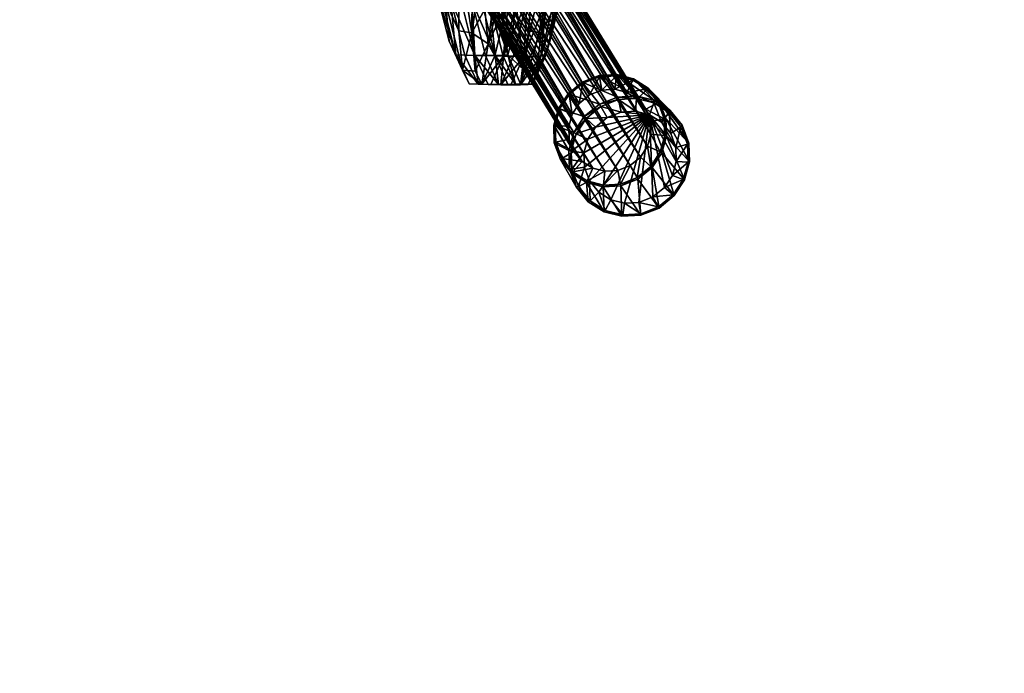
# Model space of a CAD drawing. Header units: inches. Extents: x -706 to 746, y -844 to 519.
# Tile 191 of 256: x -148.55 to -141.73, y 190.15 to 194.68. Entities that reach past the tile are written whole.
import ezdxf

# ---------------------------------------------------------------- set-up
doc = ezdxf.new("R2010")
doc.units = ezdxf.units.IN
doc.header["$MEASUREMENT"] = 0
for name, color, linetype, true_color in [('00_ground', 73, 'Continuous', 0x8fe057), ('02_ceilings', 251, 'Continuous', 0x565656), ('06_equipment', 46, 'Continuous', 0x866e08)]:
    doc.layers.add(name, color=color, linetype=linetype, true_color=true_color)

msp = doc.modelspace()

# ---------------------------------------------------------------- meshes
at = {"layer": '00_ground', "color": 251, "true_color": 0x565656}
mesh = msp.add_polyface(dxfattribs=at)
corners = [(745.801, -489.5048, -11.7981), (745.801, -489.5048, 0.0129), (745.8013, 519.417, -11.7981), (745.8013, 519.417, 0.0129), (-706.1552, 519.4172, -11.7981), (-706.1552, 519.4172, 0.0129), (-706.1554, -491.3484, -11.7981), (-706.1554, -491.3484, 0.0129), (-59.091, -491.3485, -11.7981), (-59.091, -491.3485, 0.0129), (-77.4055, -295.9132, -11.7981), (-77.4055, -295.9132, 0.0129), (-239.0611, -295.9132, -11.7981), (-239.0611, -295.9132, 0.0129), (-239.0611, -54.6686, -11.7981), (-239.0611, -54.6686, 0.0129), (214.8796, -54.6686, -11.7981), (214.8796, -54.6686, 0.0129), (214.8796, -295.9133, -11.7981), (214.8796, -295.9133, 0.0129), (187.3205, -295.9133, -11.7981), (187.3205, -295.9133, 0.0129), (187.3205, -489.5047, -11.7981), (187.3205, -489.5047, 0.0129)]
mesh.append_faces([[corners[k] for k in face] for face in [(22, 18, 0, 22), (0, 18, 2, 0), (6, 12, 8, 6), (1, 19, 23, 1), (9, 13, 7, 9), (7, 13, 5, 7)]], dxfattribs={"vtx0": -1, "vtx1": -1, "vtx3": -1, "color": 251})
mesh.append_faces([[corners[k] for k in face] for face in [(16, 4, 2, 16), (4, 14, 12, 4), (15, 3, 5, 15), (3, 17, 19, 3)]], dxfattribs={"vtx0": -1, "vtx2": -1, "vtx3": -1, "color": 251})
mesh.append_faces([[corners[k] for k in face] for face in [(0, 3, 1, 0), (2, 5, 3, 2), (4, 7, 5, 4), (6, 9, 7, 6), (8, 11, 9, 8), (10, 13, 11, 10), (12, 15, 13, 12), (14, 17, 15, 14), (16, 19, 17, 16), (18, 21, 19, 18), (20, 23, 21, 20), (22, 1, 23, 22), (8, 12, 10, 8), (23, 19, 21, 23)]], dxfattribs={"vtx0": -1, "vtx3": -1, "color": 251})
mesh.append_faces([[corners[k] for k in face] for face in [(16, 14, 4, 16), (18, 16, 2, 18), (6, 4, 12, 6), (15, 17, 3, 15), (13, 15, 5, 13), (1, 3, 19, 1)]], dxfattribs={"vtx1": -1, "vtx2": -1, "vtx3": -1, "color": 251})
mesh.append_faces([[corners[k] for k in face] for face in [(0, 2, 3, 0), (2, 4, 5, 2), (4, 6, 7, 4), (6, 8, 9, 6), (8, 10, 11, 8), (10, 12, 13, 10), (12, 14, 15, 12), (14, 16, 17, 14), (16, 18, 19, 16), (18, 20, 21, 18), (20, 22, 23, 20), (22, 0, 1, 22), (22, 20, 18, 22), (9, 11, 13, 9)]], dxfattribs={"vtx2": -1, "vtx3": -1, "color": 251})
at = {"layer": '02_ceilings'}
mesh = msp.add_polyface(dxfattribs=at)
corners = [(202.2812, 376.4129, 0.0129), (202.2812, 376.4129, 7.8869), (-226.4626, 376.413, 0.0129), (-226.4626, 376.413, 7.8869), (-226.4627, -60.9679, 0.0129), (-226.4627, -60.9679, 7.8869), (-239.0611, -60.9679, 0.0129), (-239.0611, -60.9679, 7.8869), (-239.0611, -140.3395, 0.0129), (-239.0611, -140.3395, 7.8869), (-226.4627, -140.3395, 0.0129), (-226.4627, -140.3395, 7.8869), (-226.4627, -349.4534, 0.0129), (-226.4627, -349.4534, 7.8869), (202.281, -349.4534, 0.0129), (202.281, -349.4534, 7.8869), (202.2811, -59.3933, 0.0129), (202.2811, -59.3933, 7.8869), (-62.2858, -59.3932, 0.0129), (-62.2858, -59.3932, 7.8869), (-62.2858, 63.5611, 0.0129), (-62.2858, 63.5611, 7.8869), (118.0292, 63.5611, 0.0129), (118.0292, 63.5611, 7.8869), (118.0292, 71.4351, 0.0129), (118.0292, 71.4351, 7.8869), (202.2811, 71.4351, 0.0129), (202.2811, 71.4351, 7.8869), (-60.5927, -67.2672, 0.0129), (-60.5927, -67.2672, 7.8869), (89.0136, -67.2673, 0.0129), (89.0136, -67.2673, 7.8869), (89.0136, -102.8261, 0.0129), (89.0136, -102.8261, 7.8869), (-60.5927, -102.8261, 0.0129), (-60.5927, -102.8261, 7.8869), (-239.061, 376.413, 0.0129), (-239.0611, -349.4534, 0.0129), (-239.061, 376.413, 7.8869)]
mesh.append_faces([[corners[k] for k in face] for face in [(2, 24, 20, 2), (30, 4, 16, 30), (14, 10, 32, 14), (21, 25, 3, 21), (17, 5, 31, 17), (15, 33, 11, 15)]], dxfattribs={"vtx0": -1, "vtx1": -1, "vtx2": -1, "vtx3": -1})
mesh.append_faces([[corners[k] for k in face] for face in [(14, 32, 16, 14)]], dxfattribs={"vtx0": -1, "vtx1": -1, "vtx3": -1})
mesh.append_faces([[corners[k] for k in face] for face in [(2, 26, 24, 2), (2, 20, 18, 2), (4, 18, 16, 4), (6, 28, 34, 6), (10, 34, 32, 10), (25, 1, 3, 25), (19, 3, 5, 19), (29, 5, 7, 29), (17, 31, 33, 17), (35, 7, 9, 35), (33, 9, 11, 33)]], dxfattribs={"vtx0": -1, "vtx2": -1, "vtx3": -1})
mesh.append_faces([[corners[k] for k in face] for face in [(0, 3, 1, 0), (2, 5, 3, 2), (4, 7, 5, 4), (6, 9, 7, 6), (8, 11, 9, 8), (10, 13, 11, 10), (12, 15, 13, 12), (14, 17, 15, 14), (16, 19, 17, 16), (18, 21, 19, 18), (20, 23, 21, 20), (22, 25, 23, 22), (24, 27, 25, 24), (26, 1, 27, 26), (28, 31, 29, 28), (30, 33, 31, 30), (32, 35, 33, 32), (34, 29, 35, 34), (15, 11, 13, 15)]], dxfattribs={"vtx0": -1, "vtx3": -1})
mesh.append_faces([[corners[k] for k in face] for face in [(4, 2, 18, 4), (30, 28, 4, 30), (6, 4, 28, 6), (32, 30, 16, 32), (8, 6, 34, 8), (10, 8, 34, 10), (19, 21, 3, 19), (17, 19, 5, 17), (29, 31, 5, 29), (35, 29, 7, 35), (33, 35, 9, 33), (15, 17, 33, 15)]], dxfattribs={"vtx1": -1, "vtx2": -1, "vtx3": -1})
mesh.append_faces([[corners[k] for k in face] for face in [(12, 10, 14, 12)]], dxfattribs={"vtx1": -1, "vtx3": -1})
mesh.append_faces([[corners[k] for k in face] for face in [(0, 2, 3, 0), (2, 4, 5, 2), (4, 6, 7, 4), (6, 8, 9, 6), (8, 10, 11, 8), (10, 12, 13, 10), (12, 14, 15, 12), (14, 16, 17, 14), (16, 18, 19, 16), (18, 20, 21, 18), (20, 22, 23, 20), (22, 24, 25, 22), (24, 26, 27, 24), (26, 0, 1, 26), (28, 30, 31, 28), (30, 32, 33, 30), (32, 34, 35, 32), (34, 28, 29, 34), (2, 0, 26, 2), (24, 22, 20, 24), (25, 27, 1, 25), (21, 23, 25, 21)]], dxfattribs={"vtx2": -1, "vtx3": -1})
mesh = msp.add_polyface(dxfattribs=at)
corners = [(202.2811, -336.855, 102.3751), (202.2811, -336.855, 110.2491), (202.2811, -59.3932, 102.3751), (202.2811, -59.3932, 110.2491), (-62.2858, -59.3932, 102.3751), (-62.2858, -59.3932, 110.2491), (-62.2858, 63.5611, 102.3751), (-62.2858, 63.5611, 110.2491), (118.0292, 63.5611, 102.3751), (118.0292, 63.5611, 110.2491), (118.0292, 71.4351, 102.3751), (118.0292, 71.4351, 110.2491), (202.2811, 71.4351, 102.3751), (202.2811, 71.4351, 110.2491), (202.2812, 363.8145, 102.3751), (202.2812, 363.8145, 110.2491), (-226.4626, 363.8146, 102.3751), (-226.4626, 363.8146, 110.2491), (-226.4627, -336.8549, 102.3751), (-226.4627, -336.8549, 110.2491), (116.2021, 326.9745, 102.3751), (116.2021, 326.9745, 110.2491), (116.202, 287.6043, 102.3751), (116.202, 287.6043, 110.2491), (76.8321, 287.6043, 102.3751), (76.8321, 287.6043, 110.2491), (76.8321, 326.9745, 102.3751), (76.8321, 326.9745, 110.2491), (61.362, 326.9745, 102.3751), (61.362, 326.9745, 110.2491), (61.362, 287.6043, 102.3751), (61.362, 287.6043, 110.2491), (21.9918, 287.6043, 102.3751), (21.9918, 287.6043, 110.2491), (21.9919, 326.9745, 102.3751), (21.9919, 326.9745, 110.2491)]
mesh.append_faces([[corners[k] for k in face] for face in [(20, 28, 14, 20), (32, 24, 10, 32), (16, 32, 10, 16), (16, 10, 6, 16), (35, 27, 17, 35), (13, 23, 31, 13), (11, 33, 17, 11), (7, 11, 17, 7)]], dxfattribs={"vtx0": -1, "vtx1": -1, "vtx2": -1, "vtx3": -1})
mesh.append_faces([[corners[k] for k in face] for face in [(18, 4, 0, 18), (1, 5, 19, 1), (19, 5, 17, 19)]], dxfattribs={"vtx0": -1, "vtx1": -1, "vtx3": -1})
mesh.append_faces([[corners[k] for k in face] for face in [(28, 16, 14, 28), (16, 34, 32, 16), (30, 26, 24, 30), (22, 14, 12, 22), (24, 12, 10, 24), (16, 6, 4, 16), (27, 15, 17, 27), (15, 21, 23, 15), (25, 29, 31, 25), (11, 31, 33, 11)]], dxfattribs={"vtx0": -1, "vtx2": -1, "vtx3": -1})
mesh.append_faces([[corners[k] for k in face] for face in [(0, 3, 1, 0), (2, 5, 3, 2), (4, 7, 5, 4), (6, 9, 7, 6), (8, 11, 9, 8), (10, 13, 11, 10), (12, 15, 13, 12), (14, 17, 15, 14), (16, 19, 17, 16), (18, 1, 19, 18), (20, 23, 21, 20), (22, 25, 23, 22), (24, 27, 25, 24), (26, 21, 27, 26), (28, 31, 29, 28), (30, 33, 31, 30), (32, 35, 33, 32), (34, 29, 35, 34), (0, 4, 2, 0)]], dxfattribs={"vtx0": -1, "vtx3": -1})
mesh.append_faces([[corners[k] for k in face] for face in [(28, 34, 16, 28), (30, 28, 26, 30), (22, 20, 14, 22), (24, 22, 12, 24), (18, 16, 4, 18), (27, 21, 15, 27), (25, 27, 29, 25), (33, 35, 17, 33), (13, 15, 23, 13), (11, 13, 31, 11), (5, 7, 17, 5)]], dxfattribs={"vtx1": -1, "vtx2": -1, "vtx3": -1})
mesh.append_faces([[corners[k] for k in face] for face in [(0, 2, 3, 0), (2, 4, 5, 2), (4, 6, 7, 4), (6, 8, 9, 6), (8, 10, 11, 8), (10, 12, 13, 10), (12, 14, 15, 12), (14, 16, 17, 14), (16, 18, 19, 16), (18, 0, 1, 18), (20, 22, 23, 20), (22, 24, 25, 22), (24, 26, 27, 24), (26, 20, 21, 26), (28, 30, 31, 28), (30, 32, 33, 30), (32, 34, 35, 32), (34, 28, 29, 34), (10, 8, 6, 10), (7, 9, 11, 7), (1, 3, 5, 1)]], dxfattribs={"vtx2": -1, "vtx3": -1})
at = {"layer": '06_equipment', "color": 251, "true_color": 0x565656}
mesh = msp.add_polyface(dxfattribs=at)
corners = [(-146.034, 196.6653, 23.4307), (-146.1199, 196.6315, 23.4244), (-144.6053, 194.1571, 8.867), (-144.5193, 194.1908, 8.8732), (-145.9456, 196.6708, 23.4428), (-144.4308, 194.1962, 8.8847), (-145.8611, 196.6497, 23.4594), (-144.3463, 194.1748, 8.9003), (-145.787, 196.6035, 23.4791), (-144.272, 194.128, 8.9188), (-145.7297, 196.5339, 23.5008), (-144.2147, 194.0581, 8.9386), (-145.6979, 196.4493, 23.5214), (-144.1828, 193.9734, 8.9579), (-145.6946, 196.3615, 23.5385), (-144.1796, 193.8855, 8.9742), (-145.7181, 196.277, 23.551), (-144.2035, 193.8014, 8.9865), (-145.7665, 196.2021, 23.5579), (-144.252, 193.7265, 8.9929), (-145.838, 196.1434, 23.5584), (-144.3236, 193.6679, 8.9932), (-145.924, 196.1096, 23.552), (-144.4096, 193.6342, 8.987), (-146.0124, 196.1041, 23.5399), (-144.498, 193.6289, 8.9755), (-146.0969, 196.1252, 23.5234), (-144.5826, 193.6502, 8.9599), (-146.171, 196.1714, 23.5037), (-144.6567, 193.6966, 8.9412), (-146.2283, 196.241, 23.482), (-144.7139, 193.7664, 8.9208), (-146.2601, 196.3256, 23.4613), (-144.7457, 193.8512, 8.9014), (-146.2634, 196.4134, 23.4443), (-144.7489, 193.9391, 8.8854), (-146.2399, 196.4979, 23.4318), (-144.7254, 194.0237, 8.8737), (-146.1915, 196.5728, 23.4248), (-144.677, 194.0985, 8.8673), (-145.9226, 196.2612, 23.9821), (-145.8505, 196.3191, 23.9786), (-146.0081, 196.2267, 23.9732), (-146.095, 196.2192, 23.9536), (-146.1773, 196.2372, 23.9255), (-146.2486, 196.2795, 23.891), (-146.3025, 196.3446, 23.8522), (-146.2132, 196.3997, 24.3231)]
mesh.append_faces([[corners[k] for k in face] for face in [(0, 1, 2, 0), (2, 3, 0, 2), (4, 0, 3, 4), (3, 5, 4, 3), (6, 4, 5, 6), (5, 7, 6, 5), (8, 6, 7, 8), (7, 9, 8, 7), (10, 8, 9, 10), (9, 11, 10, 9), (12, 10, 11, 12), (11, 13, 12, 11), (14, 12, 13, 14), (13, 15, 14, 13), (16, 14, 15, 16), (15, 17, 16, 15), (18, 16, 17, 18), (17, 19, 18, 17), (20, 18, 19, 20), (19, 21, 20, 19), (22, 20, 21, 22), (21, 23, 22, 21), (24, 22, 23, 24), (23, 25, 24, 23), (26, 24, 25, 26), (25, 27, 26, 25), (28, 26, 27, 28), (27, 29, 28, 27), (30, 28, 29, 30), (29, 31, 30, 29), (32, 30, 31, 32), (31, 33, 32, 31), (34, 32, 33, 34), (33, 35, 34, 33), (36, 34, 35, 36), (35, 37, 36, 35), (38, 36, 37, 38), (37, 39, 38, 37), (1, 38, 39, 1), (39, 2, 1, 39), (40, 41, 18, 40), (18, 20, 40, 18), (42, 40, 20, 42), (20, 22, 42, 20), (43, 42, 22, 43), (22, 24, 43, 22), (44, 43, 24, 44), (24, 26, 44, 24), (45, 44, 26, 45), (26, 28, 45, 26), (28, 30, 46, 28), (42, 43, 47, 42)]], dxfattribs={"vtx2": -1, "vtx3": -1, "color": 251})
mesh = msp.add_polyface(dxfattribs=at)
corners = [(-145.2969, 194.8114, 36.1863), (-145.3518, 194.8093, 36.1863), (-145.4478, 195.3455, 35.3015), (-145.3922, 195.3477, 35.3015), (-145.4194, 194.8086, 36.1864), (-145.5164, 195.3448, 35.3016), (-145.2589, 194.4301, 36.9872), (-145.5637, 194.8114, 36.1865), (-145.4925, 194.8093, 36.1864), (-145.3974, 194.4301, 36.9872), (-145.5905, 195.3455, 35.3018), (-145.6625, 195.3477, 35.3024), (-145.2621, 194.815, 36.1863), (-145.1705, 194.4356, 36.9869), (-145.2354, 194.9058, 36.1894), (-145.357, 195.3513, 35.3015), (-145.3301, 195.4368, 35.3035), (-145.2992, 195.6847, 35.3098), (-145.5088, 195.143, 37.8002), (-145.5092, 194.6011, 37.7748), (-145.4193, 194.5868, 38.569), (-145.4153, 195.1117, 38.5898), (-145.3216, 195.2323, 39.3099), (-145.3294, 194.7505, 39.3067), (-145.166, 194.8236, 39.9884), (-145.2121, 194.8898, 39.9676), (-145.3064, 194.5104, 39.316), (-145.2367, 195.0838, 39.9093), (-145.2281, 195.4884, 39.8745), (-145.6725, 194.9058, 36.1902), (-145.698, 195.1697, 36.2), (-145.7969, 195.6847, 35.3138), (-145.6257, 194.815, 36.1867), (-145.7251, 195.3513, 35.3033), (-145.772, 195.4368, 35.3065), (-145.5292, 194.4356, 36.9869), (-145.6017, 195.3424, 37.0268), (-145.6021, 194.8019, 37.0027), (-145.696, 195.6924, 36.2193), (-145.5759, 194.5293, 36.9908)]
mesh.append_faces([[corners[k] for k in face] for face in [(0, 1, 2, 0), (2, 3, 0, 2), (4, 5, 2, 4), (2, 1, 4, 2), (4, 1, 6, 4), (7, 8, 9, 7), (4, 8, 10, 4), (10, 5, 4, 10), (7, 11, 10, 7), (10, 8, 7, 10), (0, 12, 13, 0), (14, 12, 15, 14), (15, 16, 14, 15), (0, 3, 15, 0), (15, 12, 0, 15), (14, 16, 17, 14), (18, 19, 20, 18), (20, 21, 18, 20), (22, 21, 20, 22), (20, 23, 22, 20), (24, 25, 26, 24), (22, 23, 27, 22), (27, 28, 22, 27), (26, 25, 27, 26), (27, 23, 26, 27), (29, 30, 31, 29), (7, 32, 33, 7), (33, 11, 7, 33), (29, 34, 33, 29), (33, 32, 29, 33), (29, 32, 35, 29), (35, 32, 7, 35), (18, 36, 37, 18), (37, 19, 18, 37), (37, 36, 38, 37), (29, 39, 37, 29), (37, 30, 29, 37)]], dxfattribs={"vtx2": -1, "vtx3": -1, "color": 251})
mesh = msp.add_polyface(dxfattribs=at)
corners = [(-144.8994, 194.8205, 39.9912), (-144.8465, 194.8217, 39.9902), (-144.7381, 195.4159, 40.5032), (-144.8565, 195.4147, 40.5049), (-144.9647, 194.8201, 39.9916), (-144.791, 195.4149, 40.5044), (-145.0601, 194.4241, 39.3223), (-144.9421, 194.426, 39.3213), (-144.9972, 195.4159, 40.5032), (-145.105, 194.8217, 39.9902), (-145.0355, 194.8205, 39.9912), (-144.9276, 195.4149, 40.5044), (-145.2, 194.426, 39.3213), (-144.982, 195.143, 37.8002), (-145.0265, 194.6011, 37.7748), (-145.1142, 194.8019, 37.0027), (-145.069, 195.3424, 37.0268), (-145.056, 194.3279, 37.7624), (-145.2354, 194.9058, 36.1894), (-145.2047, 195.1697, 36.1989), (-145.1442, 194.5293, 36.9908), (-145.1581, 195.6924, 36.218), (-145.1705, 194.4356, 36.9869), (-145.2621, 194.815, 36.1863), (-144.6844, 195.4629, 40.4628), (-144.7895, 194.8898, 39.9676), (-144.7658, 195.0838, 39.9093), (-144.883, 194.5104, 39.316), (-144.8537, 194.7505, 39.3067), (-144.8071, 195.2323, 39.3099), (-144.7241, 195.4884, 39.8745), (-144.8132, 194.8236, 39.9884), (-144.7048, 195.4174, 40.501), (-144.9086, 194.4284, 39.3201), (-144.8938, 195.1117, 38.5898), (-144.9401, 194.5868, 38.569), (-145.166, 194.8236, 39.9884), (-145.107, 195.4629, 40.4628), (-145.2121, 194.8898, 39.9676), (-145.0584, 195.4174, 40.501), (-145.261, 194.4284, 39.3201), (-145.2367, 195.0838, 39.9093)]
mesh.append_faces([[corners[k] for k in face] for face in [(0, 1, 2, 0), (3, 4, 0, 3), (0, 5, 3, 0), (0, 4, 6, 0), (7, 1, 0, 7), (8, 9, 10, 8), (10, 11, 8, 10), (10, 9, 12, 10), (10, 4, 3, 10), (13, 14, 15, 13), (15, 16, 13, 15), (15, 14, 17, 15), (18, 19, 15, 18), (15, 20, 18, 15), (15, 19, 21, 15), (18, 20, 22, 18), (22, 23, 18, 22), (24, 25, 26, 24), (27, 28, 26, 27), (26, 25, 27, 26), (29, 30, 26, 29), (26, 28, 29, 26), (2, 1, 31, 2), (31, 32, 2, 31), (31, 1, 7, 31), (27, 25, 31, 27), (31, 33, 27, 31), (31, 25, 24, 31), (13, 34, 35, 13), (35, 14, 13, 35), (29, 28, 35, 29), (35, 34, 29, 35), (36, 9, 8, 36), (37, 38, 36, 37), (36, 39, 37, 36), (12, 9, 36, 12), (36, 40, 12, 36), (41, 38, 37, 41)]], dxfattribs={"vtx2": -1, "vtx3": -1, "color": 251})
mesh = msp.add_polyface(dxfattribs=at)
corners = [(-145.3756, 194.231, 37.759), (-145.306, 194.229, 37.7593), (-145.219, 194.2273, 38.5578), (-145.2883, 194.229, 38.5574), (-145.2349, 194.2284, 37.7593), (-145.2, 194.426, 39.3213), (-145.3255, 194.4294, 36.9872), (-145.2589, 194.4301, 36.9872), (-145.1692, 194.229, 37.7593), (-145.4194, 194.8086, 36.1864), (-145.2969, 194.8114, 36.1863), (-145.2049, 194.4321, 36.9871), (-145.3518, 194.8093, 36.1863), (-145.4677, 194.4321, 36.9871), (-145.3974, 194.4301, 36.9872), (-145.5637, 194.8114, 36.1865), (-145.4925, 194.8093, 36.1864), (-145.4831, 194.3279, 37.7624), (-145.3951, 194.3223, 38.5592), (-145.4193, 194.5868, 38.569), (-145.5092, 194.6011, 37.7748), (-145.3064, 194.5104, 39.316), (-145.3294, 194.7505, 39.3067), (-145.3492, 194.2319, 38.5566), (-145.4366, 194.2342, 37.7586), (-145.261, 194.4284, 39.3201), (-145.166, 194.8236, 39.9884), (-145.5292, 194.4356, 36.9869), (-145.5759, 194.5293, 36.9908), (-145.6725, 194.9058, 36.1902), (-145.6021, 194.8019, 37.0027)]
mesh.append_faces([[corners[k] for k in face] for face in [(0, 1, 2, 0), (2, 3, 0, 2), (2, 1, 4, 2), (5, 3, 2, 5), (4, 6, 7, 4), (7, 8, 4, 7), (7, 6, 9, 7), (10, 11, 7, 10), (7, 12, 10, 7), (0, 13, 14, 0), (14, 1, 0, 14), (14, 13, 15, 14), (9, 6, 14, 9), (14, 16, 9, 14), (4, 1, 14, 4), (14, 6, 4, 14), (17, 18, 19, 17), (19, 20, 17, 19), (21, 22, 19, 21), (19, 18, 21, 19), (0, 3, 23, 0), (23, 24, 0, 23), (5, 25, 23, 5), (23, 3, 5, 23), (21, 18, 23, 21), (23, 25, 21, 23), (17, 24, 23, 17), (23, 18, 17, 23), (21, 25, 26, 21), (0, 24, 27, 0), (27, 13, 0, 27), (17, 28, 27, 17), (27, 24, 17, 27), (27, 28, 29, 27), (15, 13, 27, 15), (17, 20, 30, 17), (30, 28, 17, 30)]], dxfattribs={"vtx2": -1, "vtx3": -1, "color": 251})
mesh = msp.add_polyface(dxfattribs=at)
corners = [(-145.1159, 194.231, 37.759), (-145.0301, 194.229, 38.5574), (-145.0831, 194.2273, 38.5578), (-145.1692, 194.229, 37.7593), (-144.9421, 194.426, 39.3213), (-144.9949, 194.4245, 39.3221), (-145.0601, 194.4241, 39.3223), (-145.1483, 194.2267, 38.558), (-145.2349, 194.2284, 37.7593), (-144.8994, 194.8205, 39.9912), (-145.2, 194.426, 39.3213), (-145.1308, 194.4245, 39.3221), (-145.0355, 194.8205, 39.9912), (-144.9647, 194.8201, 39.9916), (-145.219, 194.2273, 38.5578), (-145.2589, 194.4301, 36.9872), (-145.2049, 194.4321, 36.9871), (-145.056, 194.3279, 37.7624), (-145.1442, 194.5293, 36.9908), (-145.1142, 194.8019, 37.0027), (-145.1705, 194.4356, 36.9869), (-145.082, 194.2342, 37.7586), (-145.2969, 194.8114, 36.1863), (-144.9086, 194.4284, 39.3201), (-144.8132, 194.8236, 39.9884), (-144.9965, 194.2319, 38.5566), (-144.9704, 194.3223, 38.5592), (-144.883, 194.5104, 39.316), (-144.9401, 194.5868, 38.569), (-144.8537, 194.7505, 39.3067), (-145.0265, 194.6011, 37.7748)]
mesh.append_faces([[corners[k] for k in face] for face in [(0, 1, 2, 0), (2, 3, 0, 2), (4, 5, 2, 4), (2, 1, 4, 2), (6, 7, 2, 6), (2, 5, 6, 2), (8, 3, 2, 8), (2, 7, 8, 2), (6, 5, 9, 6), (9, 5, 4, 9), (10, 11, 12, 10), (6, 13, 12, 6), (12, 11, 6, 12), (8, 7, 14, 8), (6, 11, 14, 6), (14, 7, 6, 14), (14, 11, 10, 14), (0, 3, 15, 0), (15, 16, 0, 15), (17, 18, 19, 17), (0, 16, 20, 0), (20, 21, 0, 20), (20, 16, 22, 20), (17, 21, 20, 17), (20, 18, 17, 20), (4, 23, 24, 4), (0, 21, 25, 0), (25, 1, 0, 25), (17, 26, 25, 17), (25, 21, 17, 25), (27, 23, 25, 27), (25, 26, 27, 25), (4, 1, 25, 4), (25, 23, 4, 25), (27, 26, 28, 27), (28, 29, 27, 28), (17, 30, 28, 17), (28, 26, 17, 28)]], dxfattribs={"vtx2": -1, "vtx3": -1, "color": 251})
mesh = msp.add_polyface(dxfattribs=at)
corners = [(-144.1908, 194.0198, 7.8947), (-144.5625, 193.9349, 7.875), (-144.6172, 193.8509, 7.8793), (-144.6438, 193.756, 7.8869), (-144.6403, 193.6572, 7.8971), (-144.6053, 194.1571, 8.867), (-144.6512, 194.2375, 8.8441), (-144.5366, 194.2821, 8.8516), (-144.5193, 194.1908, 8.8732), (-144.4183, 194.289, 8.8665), (-144.4308, 194.1962, 8.8847), (-144.3056, 194.2604, 8.887), (-144.7457, 193.8512, 8.9014), (-144.839, 193.8299, 8.8923), (-144.8432, 193.9472, 8.8705), (-144.7489, 193.9391, 8.8854), (-144.8116, 194.0599, 8.8544), (-144.7254, 194.0237, 8.8737), (-144.7467, 194.1597, 8.8452), (-144.677, 194.0985, 8.8673), (-144.6553, 194.2452, 8.8338), (-144.5376, 194.291, 8.8416), (-144.416, 194.2981, 8.8569), (-144.3001, 194.2687, 8.878), (-144.8484, 193.8262, 8.8834), (-144.8526, 193.9468, 8.861), (-144.8202, 194.0626, 8.8444), (-144.7534, 194.1652, 8.8349), (-144.5368, 194.0933, 7.8874), (-144.4106, 194.1424, 7.892), (-144.2802, 194.1501, 7.9012), (-144.7483, 193.7734, 7.9036), (-144.7135, 193.8976, 7.8937), (-144.6419, 194.0076, 7.8881), (-144.5267, 194.0771, 7.8766), (-144.4048, 194.1246, 7.8811), (-144.2788, 194.132, 7.8899), (-144.6976, 193.888, 7.8827), (-144.6284, 193.9943, 7.8772), (-144.482, 194.0005, 7.8745), (-144.3853, 194.0381, 7.8781), (-144.7312, 193.768, 7.8923)]
mesh.append_faces([[corners[k] for k in face] for face in [(0, 1, 2, 0), (0, 2, 3, 0), (0, 3, 4, 0)]], dxfattribs={"vtx0": -1, "vtx2": -1, "vtx3": -1, "color": 251})
mesh.append_faces([[corners[k] for k in face] for face in [(5, 6, 7, 5), (7, 8, 5, 7), (8, 7, 9, 8), (9, 10, 8, 9), (10, 9, 11, 10), (12, 13, 14, 12), (14, 15, 12, 14), (15, 14, 16, 15), (16, 17, 15, 16), (17, 16, 18, 17), (18, 19, 17, 18), (19, 18, 6, 19), (6, 5, 19, 6), (6, 20, 21, 6), (21, 7, 6, 21), (7, 21, 22, 7), (22, 9, 7, 22), (9, 22, 23, 9), (13, 24, 25, 13), (25, 14, 13, 25), (14, 25, 26, 14), (26, 16, 14, 26), (16, 26, 27, 16), (27, 18, 16, 27), (18, 27, 20, 18), (20, 6, 18, 20), (20, 28, 29, 20), (29, 21, 20, 29), (21, 29, 30, 21), (30, 22, 21, 30), (25, 31, 32, 25), (32, 26, 25, 32), (26, 32, 33, 26), (33, 27, 26, 33), (27, 33, 28, 27), (28, 20, 27, 28), (28, 34, 35, 28), (35, 29, 28, 35), (29, 35, 36, 29), (37, 32, 31, 37), (32, 37, 38, 32), (38, 33, 32, 38), (33, 38, 34, 33), (34, 28, 33, 34), (34, 39, 40, 34), (40, 35, 34, 40), (2, 37, 41, 2), (37, 2, 1, 37), (1, 38, 37, 1), (38, 1, 39, 38), (39, 34, 38, 39)]], dxfattribs={"vtx2": -1, "vtx3": -1, "color": 251})
mesh = msp.add_polyface(dxfattribs=at)
corners = [(-144.1908, 194.0198, 7.8947), (-144.2858, 194.0439, 7.885), (-144.3853, 194.0381, 7.8781), (-144.482, 194.0005, 7.8745), (-144.5625, 193.9349, 7.875), (-144.0309, 193.6003, 7.9491), (-144.0043, 193.6953, 7.9415), (-144.0078, 193.794, 7.9313), (-144.1075, 193.9676, 7.9062), (-144.0433, 193.8891, 7.919), (-144.3056, 194.2604, 8.887), (-144.3463, 194.1748, 8.9003), (-144.4308, 194.1962, 8.8847), (-144.2066, 194.1983, 8.9118), (-144.272, 194.128, 8.9188), (-144.1305, 194.1053, 8.939), (-144.2147, 194.0581, 8.9386), (-144.0884, 193.9926, 8.9651), (-144.1828, 193.9734, 8.9579), (-144.0842, 193.8752, 8.9869), (-144.1796, 193.8855, 8.9742), (-144.1158, 193.7625, 9.0031), (-144.3001, 194.2687, 8.878), (-144.4183, 194.289, 8.8665), (-144.1984, 194.2048, 8.9034), (-144.1202, 194.1093, 8.9313), (-144.0769, 193.9934, 8.9582), (-144.0726, 193.8728, 8.9806), (-144.1051, 193.757, 8.9972), (-144.416, 194.2981, 8.8569), (-144.2802, 194.1501, 7.9012), (-144.1559, 194.1185, 7.9138), (-144.0468, 194.0501, 7.9289), (-143.9631, 193.9476, 7.9456), (-143.9166, 193.8235, 7.9616), (-143.9121, 193.6941, 7.975), (-144.2788, 194.132, 7.8899), (-144.4106, 194.1424, 7.892), (-144.1587, 194.1015, 7.9021), (-144.0533, 194.0354, 7.9167), (-143.9723, 193.9364, 7.9328), (-143.9275, 193.8163, 7.9483), (-144.4048, 194.1246, 7.8811)]
mesh.append_faces([[corners[k] for k in face] for face in [(0, 2, 3, 0), (0, 3, 4, 0), (0, 5, 6, 0), (0, 6, 7, 0)]], dxfattribs={"vtx0": -1, "vtx2": -1, "vtx3": -1, "color": 251})
mesh.append_faces([[corners[k] for k in face] for face in [(8, 7, 9, 8)]], dxfattribs={"vtx0": -1, "vtx3": -1, "color": 251})
mesh.append_faces([[corners[k] for k in face] for face in [(8, 0, 7, 8)]], dxfattribs={"vtx1": -1, "vtx2": -1, "vtx3": -1, "color": 251})
mesh.append_faces([[corners[k] for k in face] for face in [(0, 1, 2, 0), (10, 11, 12, 10), (11, 10, 13, 11), (13, 14, 11, 13), (14, 13, 15, 14), (15, 16, 14, 15), (16, 15, 17, 16), (17, 18, 16, 17), (18, 17, 19, 18), (19, 20, 18, 19), (20, 19, 21, 20), (22, 10, 23, 22), (10, 22, 24, 10), (24, 13, 10, 24), (13, 24, 25, 13), (25, 15, 13, 25), (15, 25, 26, 15), (26, 17, 15, 26), (17, 26, 27, 17), (27, 19, 17, 27), (19, 27, 28, 19), (29, 30, 31, 29), (31, 22, 29, 31), (22, 31, 32, 22), (32, 24, 22, 32), (24, 32, 33, 24), (33, 25, 24, 33), (25, 33, 34, 25), (34, 26, 25, 34), (26, 34, 35, 26), (36, 30, 37, 36), (30, 36, 38, 30), (38, 31, 30, 38), (31, 38, 39, 31), (39, 32, 31, 39), (32, 39, 40, 32), (40, 33, 32, 40), (33, 40, 41, 33), (41, 34, 33, 41), (42, 2, 1, 42), (1, 36, 42, 1), (36, 1, 0, 36), (0, 38, 36, 0), (38, 0, 8, 38), (8, 39, 38, 8), (39, 8, 9, 39), (9, 40, 39, 9), (40, 9, 7, 40), (7, 41, 40, 7)]], dxfattribs={"vtx2": -1, "vtx3": -1, "color": 251})
mesh = msp.add_polyface(dxfattribs=at)
corners = [(-144.1908, 194.0198, 7.8947), (-144.6403, 193.6572, 7.8971), (-144.6048, 193.5621, 7.9094), (-144.4096, 193.6342, 8.987), (-144.3908, 193.5404, 9.0058), (-144.5091, 193.5334, 8.991), (-144.498, 193.6289, 8.9755), (-144.6219, 193.5621, 8.9704), (-144.5826, 193.6502, 8.9599), (-144.7208, 193.6242, 8.9457), (-144.6567, 193.6966, 8.9412), (-144.7969, 193.7171, 8.9185), (-144.7139, 193.7664, 8.9208), (-144.839, 193.8299, 8.8923), (-144.7457, 193.8512, 8.9014), (-144.3877, 193.5286, 9), (-144.5093, 193.5215, 8.9848), (-144.6252, 193.5509, 8.9637), (-144.7269, 193.6148, 8.9382), (-144.8051, 193.7103, 8.9103), (-144.8484, 193.8262, 8.8834), (-144.3802, 193.3175, 7.9775), (-144.5044, 193.349, 7.9649), (-144.6135, 193.4175, 7.9497), (-144.6973, 193.5199, 7.933), (-144.7437, 193.6441, 7.917), (-144.7483, 193.7734, 7.9036), (-144.8526, 193.9468, 8.861), (-144.3754, 193.3274, 7.9636), (-144.4955, 193.3579, 7.9515), (-144.6009, 193.424, 7.9368), (-144.6819, 193.523, 7.9207), (-144.7267, 193.643, 7.9052), (-144.7312, 193.768, 7.8923), (-144.6976, 193.888, 7.8827), (-144.3623, 193.4073, 7.9434), (-144.4573, 193.4314, 7.9338), (-144.5406, 193.4836, 7.9222), (-144.6438, 193.756, 7.8869), (-144.6172, 193.8509, 7.8793)]
mesh.append_faces([[corners[k] for k in face] for face in [(0, 1, 2, 0)]], dxfattribs={"vtx0": -1, "vtx2": -1, "vtx3": -1, "color": 251})
mesh.append_faces([[corners[k] for k in face] for face in [(3, 4, 5, 3), (5, 6, 3, 5), (6, 5, 7, 6), (7, 8, 6, 7), (8, 7, 9, 8), (9, 10, 8, 9), (10, 9, 11, 10), (11, 12, 10, 11), (12, 11, 13, 12), (13, 14, 12, 13), (4, 15, 16, 4), (16, 5, 4, 16), (5, 16, 17, 5), (17, 7, 5, 17), (7, 17, 18, 7), (18, 9, 7, 18), (9, 18, 19, 9), (19, 11, 9, 19), (11, 19, 20, 11), (20, 13, 11, 20), (21, 16, 15, 21), (16, 21, 22, 16), (22, 17, 16, 22), (17, 22, 23, 17), (23, 18, 17, 23), (18, 23, 24, 18), (24, 19, 18, 24), (19, 24, 25, 19), (25, 20, 19, 25), (20, 25, 26, 20), (26, 27, 20, 26), (21, 28, 29, 21), (29, 22, 21, 29), (22, 29, 30, 22), (30, 23, 22, 30), (23, 30, 31, 23), (31, 24, 23, 31), (24, 31, 32, 24), (32, 25, 24, 32), (25, 32, 33, 25), (33, 26, 25, 33), (26, 33, 34, 26), (28, 35, 36, 28), (36, 29, 28, 36), (29, 36, 37, 29), (37, 30, 29, 37), (30, 37, 2, 30), (2, 31, 30, 2), (31, 2, 1, 31), (1, 32, 31, 1), (32, 1, 38, 32), (38, 33, 32, 38), (33, 38, 39, 33)]], dxfattribs={"vtx2": -1, "vtx3": -1, "color": 251})
mesh = msp.add_polyface(dxfattribs=at)
corners = [(-144.1908, 194.0198, 7.8947), (-144.6048, 193.5621, 7.9094), (-144.5406, 193.4836, 7.9222), (-144.4573, 193.4314, 7.9338), (-144.3623, 193.4073, 7.9434), (-144.2627, 193.4131, 7.9503), (-144.1661, 193.4507, 7.9539), (-144.0855, 193.5163, 7.9534), (-144.0309, 193.6003, 7.9491), (-144.1158, 193.7625, 9.0031), (-144.2035, 193.8014, 8.9865), (-144.1796, 193.8855, 8.9742), (-144.1807, 193.6628, 9.0123), (-144.252, 193.7265, 8.9929), (-144.2762, 193.5849, 9.0134), (-144.3236, 193.6679, 8.9932), (-144.3908, 193.5404, 9.0058), (-144.4096, 193.6342, 8.987), (-144.1051, 193.757, 8.9972), (-144.0842, 193.8752, 8.9869), (-144.1718, 193.6544, 9.0067), (-144.2699, 193.5744, 9.0078), (-144.3877, 193.5286, 9), (-143.9121, 193.6941, 7.975), (-144.0726, 193.8728, 8.9806), (-144.0769, 193.9934, 8.9582), (-143.9469, 193.5699, 7.9849), (-144.0184, 193.4599, 7.9906), (-144.1236, 193.3742, 7.9912), (-144.2498, 193.3251, 7.9866), (-144.3802, 193.3175, 7.9775), (-143.9166, 193.8235, 7.9616), (-143.9275, 193.8163, 7.9483), (-143.9231, 193.6914, 7.9613), (-143.9566, 193.5714, 7.9708), (-144.0258, 193.4651, 7.9763), (-144.1275, 193.3822, 7.9769), (-144.2495, 193.3348, 7.9725), (-144.3754, 193.3274, 7.9636), (-144.0078, 193.794, 7.9313), (-144.0043, 193.6953, 7.9415)]
mesh.append_faces([[corners[k] for k in face] for face in [(0, 1, 2, 0), (0, 2, 3, 0), (0, 3, 4, 0), (0, 4, 5, 0), (0, 5, 6, 0), (0, 6, 7, 0), (0, 7, 8, 0)]], dxfattribs={"vtx0": -1, "vtx2": -1, "vtx3": -1, "color": 251})
mesh.append_faces([[corners[k] for k in face] for face in [(9, 10, 11, 9), (10, 9, 12, 10), (12, 13, 10, 12), (13, 12, 14, 13), (14, 15, 13, 14), (15, 14, 16, 15), (16, 17, 15, 16), (18, 9, 19, 18), (9, 18, 20, 9), (20, 12, 9, 20), (12, 20, 21, 12), (21, 14, 12, 21), (14, 21, 22, 14), (22, 16, 14, 22), (23, 24, 25, 23), (24, 23, 26, 24), (26, 18, 24, 26), (18, 26, 27, 18), (27, 20, 18, 27), (20, 27, 28, 20), (28, 21, 20, 28), (21, 28, 29, 21), (29, 22, 21, 29), (22, 29, 30, 22), (31, 32, 33, 31), (33, 23, 31, 33), (23, 33, 34, 23), (34, 26, 23, 34), (26, 34, 35, 26), (35, 27, 26, 35), (27, 35, 36, 27), (36, 28, 27, 36), (28, 36, 37, 28), (37, 29, 28, 37), (29, 37, 38, 29), (38, 30, 29, 38), (32, 39, 40, 32), (40, 33, 32, 40), (33, 40, 8, 33), (8, 34, 33, 8), (34, 8, 7, 34), (7, 35, 34, 7), (35, 7, 6, 35), (6, 36, 35, 6), (36, 6, 5, 36), (5, 37, 36, 5), (37, 5, 4, 37), (4, 38, 37, 4)]], dxfattribs={"vtx2": -1, "vtx3": -1, "color": 251})

doc.saveas('drawing.dxf')
